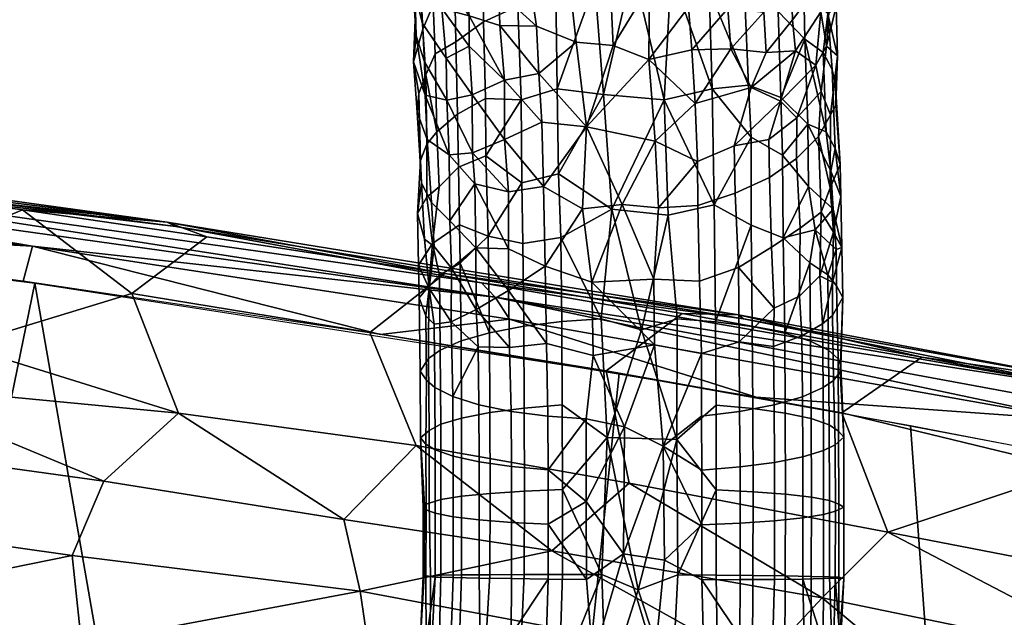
# Model space of a CAD drawing. Header units: millimetres. Extents: x 4104.1 to 4155.2, y -1051.1 to -995.6.
# Tile 61 of 92: x 4140.5 to 4144.3, y -1010.8 to -1008.5. Entities that reach past the tile are written whole.
import ezdxf

# ---------------------------------------------------------------- set-up
doc = ezdxf.new("R2010")
doc.units = ezdxf.units.MM
doc.header["$MEASUREMENT"] = 0
for name, color, linetype, true_color in [('Default', 7, 'Continuous', 0x000000), ('SEDAK', 7, 'Continuous', 0x000000), ('SPODEK', 7, 'Continuous', 0x000000)]:
    doc.layers.add(name, color=color, linetype=linetype, true_color=true_color)

msp = doc.modelspace()

# ---------------------------------------------------------------- meshes
at = {"layer": 'Default'}
mesh = msp.add_polyface(dxfattribs=at)
corners = [(4142.1489, -1008.3689, 54.5795), (4142.0908, -1008.2469, 54.7716), (4142.248, -1008.1185, 54.6168), (4142.2578, -1008.3108, 54.4672), (4142.0728, -1008.6167, 54.5836), (4142.0645, -1008.4249, 54.7218), (4142.1523, -1008.5692, 54.4487), (4142.1587, -1008.8512, 54.2876), (4142.0786, -1008.9194, 54.4137), (4142.0239, -1008.5197, 54.7976), (4142.0166, -1008.3747, 54.9186), (4142.0361, -1008.6981, 54.657), (4142.0391, -1008.9679, 54.514), (4141.9951, -1008.4503, 55.0212), (4141.9927, -1008.2825, 55.1428), (4142.02, -1008.1718, 55.0216), (4141.9878, -1008.6477, 54.9285), (4142.0083, -1008.7709, 54.7705), (4142.0151, -1009.0319, 54.6277), (4141.9854, -1008.3473, 55.2237), (4141.9688, -1008.1705, 55.3494), (4142.0234, -1008.4981, 55.3814), (4142.0137, -1008.3571, 55.4989), (4142.0327, -1008.7773, 55.1507), (4141.9985, -1008.5468, 55.1448), (4142.0303, -1008.6481, 55.2671), (4142.0205, -1008.2212, 55.7134), (4141.979, -1008.1589, 55.5454), (4142.0986, -1008.4395, 55.6995), (4142.1147, -1008.6336, 55.5276), (4142.1177, -1008.7961, 55.3817), (4142.127, -1009.0098, 55.2267), (4142.0864, -1008.2878, 55.8656), (4142.2041, -1008.4687, 55.8794), (4142.2051, -1008.5861, 55.7438), (4142.2163, -1008.7758, 55.5694), (4142.1909, -1008.3336, 56.0349), (4142.0776, -1008.1273, 56.0925), (4142.002, -1008.8435, 54.8893), (4142.041, -1008.9504, 55.0487), (4142.2178, -1009.0019, 55.3831)]
mesh.append_faces([[corners[k] for k in face] for face in [(0, 1, 2, 3), (4, 5, 0, 6), (6, 7, 8, 4), (5, 9, 10, 1), (4, 11, 9, 5), (12, 11, 8, 8), (10, 13, 14, 15), (9, 16, 13, 10), (11, 17, 16, 9), (12, 18, 17, 11), (19, 20, 14, 14), (13, 19, 14, 14), (19, 21, 22, 20), (23, 24, 16, 16), (21, 19, 24, 25), (23, 25, 24, 24), (26, 27, 22, 22), (28, 26, 22, 22), (21, 29, 28, 22), (25, 30, 29, 21), (31, 30, 23, 23), (32, 28, 33, 33), (34, 28, 29, 29), (29, 30, 35, 35), (11, 4, 8, 8), (16, 24, 13, 13), (24, 19, 13, 13), (30, 25, 23, 23), (36, 37, 32, 32), (1, 0, 5, 5), (15, 1, 10, 10), (16, 17, 38, 38), (27, 20, 22, 22), (38, 39, 23, 16), (32, 26, 28, 28), (32, 33, 36, 36), (28, 34, 33, 33), (34, 29, 35, 35), (30, 40, 35, 35)]])
mesh = msp.add_polyface(dxfattribs=at)
corners = [(4142.5415, -1008.37, 54.2198), (4142.5366, -1008.1118, 54.3988), (4142.6934, -1008.3435, 54.1908), (4142.5479, -1008.7525, 54.002), (4142.5527, -1009.0837, 53.855), (4142.728, -1008.7741, 53.9402), (4142.394, -1008.4306, 54.266), (4142.3882, -1008.24, 54.395), (4142.4067, -1008.7955, 54.0564), (4142.2598, -1008.4915, 54.3491), (4142.2578, -1008.3108, 54.4672), (4142.2686, -1008.7902, 54.1764), (4142.1523, -1008.5692, 54.4487), (4142.1489, -1008.3689, 54.5795), (4142.1587, -1008.8512, 54.2876), (4142.3198, -1008.3746, 56.1703), (4142.3042, -1008.2616, 56.3306), (4142.1421, -1008.1486, 56.2415), (4142.1909, -1008.3336, 56.0349), (4142.3242, -1008.506, 55.9936), (4142.2041, -1008.4687, 55.8794), (4142.2051, -1008.5861, 55.7438), (4142.3418, -1008.7194, 55.7681), (4142.2163, -1008.7758, 55.5694), (4142.2178, -1009.0019, 55.3831), (4142.3423, -1008.9496, 55.5603), (4142.438, -1008.3177, 56.3744), (4142.4448, -1008.2332, 56.5335), (4142.2988, -1008.1699, 56.4874), (4142.4663, -1008.5087, 56.1144), (4142.4761, -1008.6931, 55.9022), (4142.4878, -1008.8824, 55.7247), (4142.5977, -1008.3586, 56.4082), (4142.5942, -1008.2678, 56.5644), (4142.6211, -1008.5715, 56.1047), (4142.6611, -1008.9011, 55.7746), (4142.8423, -1008.2833, 54.2141), (4142.7554, -1008.3581, 56.4448), (4142.7656, -1008.5844, 56.124), (4142.9048, -1008.6378, 56.0373), (4142.9292, -1008.957, 55.7319), (4142.9048, -1008.6378, 56.0373), (4142.6611, -1008.9011, 55.7746), (4142.9072, -1008.351, 56.4209), (4142.8901, -1008.2653, 56.5769), (4142.7554, -1008.3581, 56.4448), (4142.7656, -1008.5844, 56.124), (4142.27, -1009.0129, 54.0718)]
mesh.append_faces([[corners[k] for k in face] for face in [(0, 1, 2, 2), (0, 2, 3, 3), (4, 3, 5, 5), (6, 7, 0, 0), (0, 3, 8, 6), (6, 9, 10, 7), (8, 11, 9, 6), (10, 9, 12, 13), (11, 14, 12, 9), (15, 16, 17, 18), (19, 15, 18, 20), (20, 21, 22, 22), (23, 24, 25, 25), (26, 27, 28, 16), (29, 26, 15, 15), (30, 29, 19, 19), (31, 30, 22, 22), (32, 33, 27, 26), (26, 29, 34, 32), (35, 34, 30, 30), (36, 5, 2, 2), (33, 32, 37, 37), (35, 38, 34, 34), (39, 38, 35, 35), (40, 41, 42, 42), (7, 1, 0, 0), (26, 16, 15, 15), (29, 15, 19, 19), (30, 19, 22, 22), (31, 22, 25, 25), (34, 29, 30, 30), (35, 30, 31, 31), (34, 38, 37, 32), (43, 44, 45, 45), (43, 45, 46, 46), (2, 5, 3, 3), (11, 8, 47, 47), (20, 22, 19, 19), (21, 23, 22, 22), (23, 25, 22, 22)]])
mesh = msp.add_polyface(dxfattribs=at)
corners = [(4142.9072, -1008.351, 56.4209), (4143.0635, -1008.3121, 56.4031), (4143.0425, -1008.2259, 56.5622), (4142.8901, -1008.2653, 56.5769), (4143.0591, -1008.435, 56.2327), (4143.0713, -1008.6005, 56.019), (4142.9048, -1008.6378, 56.0373), (4143.0845, -1008.8101, 55.8036), (4143.2017, -1008.3113, 56.2832), (4143.2808, -1008.2047, 56.3422), (4143.2119, -1008.4392, 56.1026), (4143.2236, -1008.5971, 55.9163), (4143.3027, -1008.7472, 55.7032), (4143.0933, -1009.0359, 55.6166), (4143.2363, -1008.974, 55.574), (4143.3408, -1008.3192, 56.0921), (4143.3296, -1008.2078, 56.255), (4143.3521, -1008.4537, 55.9185), (4143.3613, -1008.6107, 55.7521), (4143.4443, -1008.2334, 56.0078), (4143.4595, -1008.3559, 55.8389), (4143.4639, -1008.4838, 55.7052), (4143.4756, -1008.605, 55.575), (4143.2764, -1008.1486, 54.4946), (4143.4014, -1008.1743, 54.6132), (4143.4077, -1008.4521, 54.4121), (4143.4189, -1008.7865, 54.2207), (4143.2925, -1008.7377, 54.1221), (4143.2778, -1008.4046, 54.3101), (4143.3027, -1008.9412, 54.0274), (4143.4243, -1009.0113, 54.1124), (4143.1392, -1008.3672, 54.2428), (4142.9644, -1008.7949, 53.9334), (4142.9912, -1008.2993, 54.2278), (4143.1509, -1008.7526, 54.023), (4142.7656, -1008.5844, 56.124), (4142.8423, -1008.2833, 54.2141), (4142.7598, -1009.2207, 53.7489), (4142.728, -1008.7741, 53.9402), (4142.9644, -1008.7949, 53.9334), (4142.8423, -1008.2833, 54.2141), (4142.9292, -1008.957, 55.7319), (4143.1338, -1008.1526, 54.3934), (4143.4175, -1008.8011, 55.5207), (4143.3721, -1008.9493, 55.4678)]
mesh.append_faces([[corners[k] for k in face] for face in [(0, 1, 2, 3), (4, 1, 0, 0), (5, 4, 6, 6), (7, 5, 6, 6), (8, 9, 1, 1), (10, 8, 4, 4), (11, 10, 5, 5), (12, 11, 7, 7), (7, 13, 14, 12), (15, 16, 8, 10), (17, 15, 10, 10), (18, 17, 11, 11), (19, 15, 17, 20), (21, 20, 17, 18), (18, 12, 22, 22), (23, 24, 25, 25), (26, 27, 28, 25), (29, 27, 26, 30), (28, 27, 31, 31), (32, 33, 34, 34), (6, 0, 35, 35), (32, 36, 33, 33), (37, 38, 39, 39), (39, 38, 40, 40), (4, 0, 6, 6), (7, 6, 41, 41), (8, 1, 4, 4), (10, 4, 5, 5), (11, 5, 7, 7), (17, 10, 11, 11), (18, 11, 12, 12), (19, 16, 15, 15), (34, 27, 29, 29), (33, 42, 31, 31), (33, 31, 34, 34), (12, 14, 43, 43), (43, 14, 44, 44), (23, 25, 28, 28), (27, 34, 31, 31)]])
mesh = msp.add_polyface(dxfattribs=at)
corners = [(4143.5498, -1008.1321, 55.8241), (4143.4443, -1008.2334, 56.0078), (4143.4595, -1008.3559, 55.8389), (4143.4639, -1008.4838, 55.7052), (4143.5464, -1008.3727, 55.6001), (4143.5703, -1008.2392, 55.6397), (4143.4756, -1008.605, 55.575), (4143.5747, -1008.4524, 55.4425), (4143.4175, -1008.8011, 55.5207), (4143.5552, -1008.6605, 55.3508), (4143.481, -1008.8655, 55.3707), (4143.5645, -1008.9381, 55.1477), (4143.5757, -1008.7624, 55.2213), (4143.479, -1009.0236, 55.2742), (4143.5962, -1008.587, 55.2599), (4143.6118, -1008.3611, 55.292), (4143.6182, -1008.1754, 55.4036), (4143.6123, -1008.8539, 55.0319), (4143.6396, -1008.6237, 55.0193), (4143.6328, -1008.8172, 54.9105), (4143.6494, -1009.0472, 54.7285), (4143.6309, -1008.7385, 54.847), (4143.6182, -1008.6768, 54.7452), (4143.6016, -1008.4603, 54.8308), (4143.6299, -1008.9849, 54.6077), (4143.6333, -1008.4324, 55.0817), (4143.583, -1008.611, 54.6452), (4143.5952, -1008.9205, 54.4827), (4143.5078, -1008.3701, 54.635), (4143.5005, -1008.1927, 54.7687), (4143.5884, -1008.3086, 54.9178), (4143.5122, -1008.5593, 54.5036), (4143.4077, -1008.4521, 54.4121), (4143.4189, -1008.7865, 54.2207), (4143.5229, -1008.8902, 54.3184), (4143.3613, -1008.6107, 55.7521), (4143.3027, -1008.7472, 55.7032), (4143.3721, -1008.9493, 55.4678), (4143.6104, -1008.223, 55.1668), (4143.4014, -1008.1743, 54.6132), (4143.4243, -1009.0113, 54.1124)]
mesh.append_faces([[corners[k] for k in face] for face in [(0, 1, 2, 2), (3, 4, 5, 2), (6, 7, 4, 3), (6, 8, 9, 9), (9, 8, 10, 10), (11, 12, 10, 13), (7, 9, 14, 14), (15, 16, 7, 7), (15, 7, 14, 14), (12, 17, 18, 14), (19, 18, 17, 17), (20, 21, 19, 19), (21, 22, 23, 18), (24, 22, 21, 20), (25, 18, 23, 23), (23, 22, 26, 26), (27, 26, 22, 24), (23, 28, 29, 30), (26, 31, 28, 23), (26, 27, 31, 31), (28, 31, 32, 32), (33, 32, 31, 31), (14, 9, 12, 12), (17, 12, 11, 11), (5, 4, 7, 7), (16, 5, 7, 7), (21, 18, 19, 19), (33, 31, 34, 34), (35, 6, 3, 3), (36, 8, 6, 6), (8, 37, 10, 10), (6, 9, 7, 7), (9, 10, 12, 12), (15, 14, 25, 25), (14, 18, 25, 25), (25, 38, 15, 15), (25, 23, 30, 30), (27, 34, 31, 31), (28, 32, 39, 39), (34, 40, 33, 33)]])
mesh = msp.add_polyface(dxfattribs=at)
corners = [(4142.562, -1009.3312, 53.7652), (4142.5527, -1009.0837, 53.855), (4142.7598, -1009.2207, 53.7489), (4142.4067, -1008.7955, 54.0564), (4142.5479, -1008.7525, 54.002), (4142.4102, -1009.1186, 53.9149), (4142.4136, -1009.3554, 53.8313), (4142.2783, -1009.3269, 53.9455), (4142.27, -1009.0129, 54.0718), (4142.1631, -1009.0578, 54.1874), (4142.1587, -1008.8512, 54.2876), (4142.2686, -1008.7902, 54.1764), (4142.1675, -1009.2824, 54.0972), (4142.0874, -1009.1346, 54.303), (4142.0786, -1008.9194, 54.4137), (4142.0615, -1009.3553, 54.288), (4142.0396, -1009.1739, 54.4269), (4142.0391, -1008.9679, 54.514), (4142.0039, -1009.2385, 54.5897), (4142.0151, -1009.0319, 54.6277), (4142.0073, -1009.439, 54.5131), (4142.002, -1008.8435, 54.8893), (4142.0083, -1008.7709, 54.7705), (4142.0195, -1009.1198, 54.7938), (4142.0581, -1009.1949, 54.9406), (4142.041, -1008.9504, 55.0487), (4142.0303, -1009.3376, 54.7494), (4142.0684, -1009.3665, 54.878), (4142.127, -1009.0098, 55.2267), (4142.0327, -1008.7773, 55.1507), (4142.1299, -1009.2661, 55.0766), (4142.1353, -1009.4507, 54.9924), (4142.1177, -1008.7961, 55.3817), (4142.2178, -1009.0019, 55.3831), (4142.2261, -1009.123, 55.3115), (4142.3574, -1009.1537, 55.4258), (4142.3579, -1009.3751, 55.2947), (4142.4941, -1009.1326, 55.527), (4142.4878, -1008.8824, 55.7247), (4142.3423, -1008.9496, 55.5603), (4142.501, -1009.4432, 55.3483), (4142.646, -1009.2198, 55.5306), (4142.6611, -1008.9011, 55.7746), (4142.8008, -1009.2025, 55.5667), (4142.728, -1008.7741, 53.9402), (4142.6826, -1009.5051, 55.38), (4142.9292, -1008.957, 55.7319), (4142.23, -1009.3714, 55.1704)]
mesh.append_faces([[corners[k] for k in face] for face in [(0, 1, 2, 2), (3, 4, 1, 5), (0, 6, 5, 1), (7, 8, 5, 5), (8, 9, 10, 11), (7, 12, 9, 8), (9, 13, 14, 10), (12, 15, 13, 9), (14, 13, 16, 17), (16, 13, 15, 15), (16, 18, 19, 17), (16, 15, 20, 18), (21, 22, 19, 23), (23, 24, 25, 21), (26, 27, 24, 23), (28, 29, 25, 25), (24, 30, 28, 25), (27, 31, 30, 24), (32, 28, 33, 33), (33, 28, 34, 34), (34, 28, 30, 30), (33, 34, 35, 35), (35, 34, 36, 36), (37, 38, 39, 39), (37, 39, 35, 35), (36, 40, 37, 35), (41, 42, 37, 37), (41, 43, 42, 42), (1, 44, 2, 2), (7, 5, 6, 6), (23, 19, 18, 18), (42, 38, 37, 37), (41, 37, 40, 40), (41, 45, 43, 43), (43, 46, 42, 42), (3, 5, 8, 8), (23, 18, 26, 26), (34, 30, 47, 47), (33, 35, 39, 39), (34, 47, 36, 36)]])
mesh = msp.add_polyface(dxfattribs=at)
corners = [(4143.0933, -1009.0359, 55.6166), (4143.0845, -1008.8101, 55.8036), (4142.9292, -1008.957, 55.7319), (4143.0952, -1009.2073, 55.5038), (4142.9414, -1009.2164, 55.5437), (4143.2402, -1009.1593, 55.4514), (4143.2363, -1008.974, 55.574), (4143.2534, -1009.4485, 55.2867), (4143.1016, -1009.5011, 55.3431), (4143.374, -1009.0977, 55.3696), (4143.3721, -1008.9493, 55.4678), (4143.3818, -1009.3689, 55.2161), (4143.479, -1009.0236, 55.2742), (4143.481, -1008.8655, 55.3707), (4143.4941, -1009.2953, 55.1055), (4143.5752, -1009.2332, 54.9734), (4143.5645, -1008.9381, 55.1477), (4143.624, -1009.3101, 54.7853), (4143.6104, -1009.1378, 54.9062), (4143.5708, -1009.4811, 54.8857), (4143.6494, -1009.0472, 54.7285), (4143.6328, -1008.8172, 54.9105), (4143.6123, -1008.8539, 55.0319), (4143.6519, -1009.1713, 54.6745), (4143.6299, -1008.9849, 54.6077), (4143.6221, -1009.2209, 54.4089), (4143.6133, -1009.073, 54.4542), (4143.6562, -1009.3699, 54.5936), (4143.6343, -1009.3783, 54.4047), (4143.5522, -1009.3022, 54.184), (4143.5952, -1008.9205, 54.4827), (4143.5229, -1008.8902, 54.3184), (4143.5264, -1009.1332, 54.206), (4143.4277, -1009.3328, 53.9858), (4143.4243, -1009.0113, 54.1124), (4143.5308, -1009.4299, 54.0968), (4143.3032, -1009.2833, 53.8866), (4143.3027, -1008.9412, 54.0274), (4143.1587, -1009.2038, 53.8258), (4143.1509, -1008.7526, 54.023), (4142.98, -1009.2449, 53.7538), (4142.9644, -1008.7949, 53.9334), (4142.8008, -1009.2025, 55.5667), (4142.9243, -1009.4934, 55.3954), (4142.7598, -1009.2207, 53.7489), (4142.8755, -1009.6909, 53.6187), (4142.7598, -1009.2207, 53.7489), (4142.98, -1009.2449, 53.7538), (4143.1641, -1009.6592, 53.6973)]
mesh.append_faces([[corners[k] for k in face] for face in [(0, 1, 2, 2), (3, 0, 4, 4), (3, 5, 6, 0), (7, 5, 3, 8), (9, 10, 6, 5), (11, 9, 5, 7), (12, 13, 10, 9), (14, 12, 9, 11), (14, 15, 16, 12), (15, 17, 18, 18), (16, 15, 18, 18), (15, 19, 17, 17), (18, 20, 21, 22), (17, 23, 20, 18), (20, 23, 24, 24), (25, 26, 23, 27), (25, 28, 29, 29), (30, 26, 31, 31), (32, 31, 26, 25), (33, 34, 32, 32), (29, 35, 33, 33), (36, 37, 34, 33), (38, 39, 37, 37), (40, 41, 38, 38), (42, 4, 2, 2), (42, 43, 4, 4), (41, 40, 44, 44), (45, 46, 47, 47), (0, 2, 4, 4), (34, 31, 32, 32), (33, 32, 29, 29), (38, 37, 36, 36), (41, 39, 38, 38), (16, 18, 22, 22), (17, 27, 23, 23), (23, 26, 24, 24), (27, 28, 25, 25), (26, 30, 24, 24), (25, 29, 32, 32), (36, 48, 38, 38)]])
mesh = msp.add_polyface(dxfattribs=at)
corners = [(4142.5654, -1009.659, 53.6752), (4142.562, -1009.3312, 53.7652), (4142.7183, -1009.6485, 53.6386), (4142.7422, -1010.11, 53.5504), (4142.5674, -1009.9835, 53.6147), (4142.417, -1009.6773, 53.743), (4142.4136, -1009.3554, 53.8313), (4142.4189, -1009.9957, 53.6836), (4142.2832, -1009.7029, 53.8406), (4142.2783, -1009.3269, 53.9455), (4142.2852, -1010.0131, 53.7828), (4142.1694, -1009.4311, 54.0461), (4142.0889, -1009.4778, 54.1814), (4142.0615, -1009.3553, 54.288), (4142.1675, -1009.2824, 54.0972), (4142.1729, -1009.7344, 53.9628), (4142.0923, -1009.7698, 54.1013), (4142.0464, -1009.8032, 54.2234), (4142.0474, -1009.5213, 54.2891), (4142.0093, -1009.5667, 54.4517), (4142.0073, -1009.439, 54.5131), (4142.0137, -1009.8516, 54.4259), (4142.0483, -1009.5303, 54.739), (4142.0303, -1009.3376, 54.7494), (4142.0039, -1009.2385, 54.5897), (4142.0361, -1009.6361, 54.6378), (4142.0381, -1009.8874, 54.5695), (4142.0684, -1009.3665, 54.878), (4142.0703, -1009.9155, 54.6819), (4142.0679, -1009.6694, 54.7493), (4142.1343, -1009.66, 54.9019), (4142.1353, -1009.4507, 54.9924), (4142.1406, -1009.9509, 54.826), (4142.23, -1009.3714, 55.1704), (4142.1299, -1009.2661, 55.0766), (4142.2314, -1009.6121, 55.0613), (4142.2393, -1009.7574, 55.0176), (4142.3618, -1009.7594, 55.1287), (4142.3579, -1009.5375, 55.2135), (4142.5054, -1009.7446, 55.219), (4142.501, -1009.4432, 55.3483), (4142.6826, -1009.5051, 55.38), (4142.646, -1009.2198, 55.5306), (4142.6875, -1009.7914, 55.2645), (4142.8755, -1009.6909, 53.6187), (4142.7598, -1009.2207, 53.7489), (4142.3579, -1009.3751, 55.2947)]
mesh.append_faces([[corners[k] for k in face] for face in [(0, 1, 2, 2), (3, 4, 0, 2), (0, 5, 6, 1), (4, 7, 5, 0), (5, 8, 9, 6), (7, 10, 8, 5), (11, 9, 8, 8), (11, 12, 13, 14), (15, 16, 12, 11), (16, 17, 18, 12), (13, 18, 19, 20), (17, 21, 19, 18), (20, 22, 23, 24), (19, 25, 22, 20), (21, 26, 25, 19), (27, 23, 22, 22), (26, 28, 29, 25), (22, 30, 31, 27), (30, 22, 29, 29), (28, 32, 30, 29), (33, 34, 31, 31), (35, 30, 36, 36), (36, 30, 32, 32), (37, 38, 35, 35), (39, 40, 38, 38), (41, 42, 40, 40), (41, 40, 39, 43), (44, 2, 45, 45), (1, 45, 2, 2), (35, 31, 30, 30), (38, 33, 35, 35), (37, 35, 36, 36), (40, 46, 38, 38), (39, 38, 37, 37), (14, 9, 11, 11), (11, 8, 15, 15), (13, 12, 18, 18), (22, 25, 29, 29), (33, 31, 35, 35), (46, 33, 38, 38)]])
mesh = msp.add_polyface(dxfattribs=at)
corners = [(4142.9414, -1009.2164, 55.5437), (4142.9243, -1009.4934, 55.3954), (4143.1016, -1009.5011, 55.3431), (4143.0952, -1009.2073, 55.5038), (4142.9263, -1009.7491, 55.2875), (4143.1099, -1009.7826, 55.2295), (4143.2554, -1009.738, 55.1711), (4143.2534, -1009.4485, 55.2867), (4143.3921, -1009.606, 55.1069), (4143.3818, -1009.3689, 55.2161), (4143.3892, -1009.7565, 55.0605), (4143.4912, -1009.5601, 55.0044), (4143.4941, -1009.2953, 55.1055), (4143.4995, -1009.7148, 54.9411), (4143.5024, -1009.9515, 54.8762), (4143.3921, -1009.9831, 54.9984), (4143.5708, -1009.4811, 54.8857), (4143.5752, -1009.2332, 54.9734), (4143.5801, -1009.6681, 54.8057), (4143.583, -1009.9161, 54.7377), (4143.6191, -1009.5058, 54.7415), (4143.623, -1009.8876, 54.6273), (4143.6201, -1009.6354, 54.6968), (4143.624, -1009.3101, 54.7853), (4143.6562, -1009.3699, 54.5936), (4143.6597, -1009.5655, 54.5119), (4143.6499, -1009.8539, 54.4919), (4143.6523, -1009.8311, 54.4003), (4143.6353, -1009.52, 54.3486), (4143.6343, -1009.3783, 54.4047), (4143.6411, -1009.8039, 54.2828), (4143.6011, -1009.4765, 54.2378), (4143.6045, -1009.7705, 54.1571), (4143.5522, -1009.3022, 54.184), (4143.5308, -1009.4299, 54.0968), (4143.5342, -1009.735, 54.0131), (4143.4336, -1009.7034, 53.8831), (4143.3071, -1009.6776, 53.7758), (4143.3032, -1009.2833, 53.8866), (4143.4277, -1009.3328, 53.9858), (4143.3091, -1009.9972, 53.7162), (4143.4355, -1010.015, 53.8249), (4143.1641, -1009.6592, 53.6973), (4143.1665, -1009.9844, 53.6366), (4143.1587, -1009.2038, 53.8258), (4143.0142, -1009.6486, 53.6495), (4142.98, -1009.2449, 53.7538), (4143.0137, -1010.1182, 53.5659), (4142.6826, -1009.5051, 55.38), (4142.8755, -1009.6909, 53.6187), (4142.6826, -1009.5051, 55.38), (4142.6875, -1009.7914, 55.2645), (4142.9263, -1009.7491, 55.2875), (4142.9243, -1009.4934, 55.3954), (4142.8008, -1009.2025, 55.5667)]
mesh.append_faces([[corners[k] for k in face] for face in [(0, 1, 2, 3), (2, 1, 4, 5), (6, 7, 2, 5), (8, 9, 7, 7), (10, 8, 6, 6), (11, 12, 9, 8), (10, 13, 11, 8), (14, 13, 10, 15), (16, 17, 12, 11), (18, 16, 11, 13), (19, 18, 13, 14), (16, 18, 20, 20), (21, 22, 18, 19), (23, 20, 24, 24), (25, 24, 20, 22), (26, 25, 22, 21), (25, 26, 27, 27), (25, 28, 29, 24), (30, 28, 25, 27), (29, 28, 31, 31), (32, 31, 28, 30), (33, 31, 34, 34), (35, 34, 31, 32), (34, 35, 36, 36), (37, 38, 39, 36), (40, 37, 36, 41), (38, 37, 42, 42), (43, 42, 37, 40), (44, 42, 45, 46), (47, 45, 42, 43), (48, 4, 1, 1), (47, 49, 45, 45), (49, 46, 45, 45), (50, 51, 52, 52), (50, 53, 54, 54), (8, 7, 6, 6), (16, 20, 23, 23), (18, 22, 20, 20), (29, 31, 33, 33), (34, 36, 39, 39)]])
mesh = msp.add_polyface(dxfattribs=at)
corners = [(4142.5684, -1010.3124, 53.5808), (4142.7422, -1010.11, 53.5504), (4142.7207, -1010.6441, 53.5362), (4142.4199, -1010.3187, 53.6503), (4142.4189, -1009.9957, 53.6836), (4142.5674, -1009.9835, 53.6147), (4142.5679, -1010.6439, 53.5739), (4142.4194, -1010.644, 53.6434), (4142.2861, -1010.3276, 53.7503), (4142.2852, -1010.0131, 53.7828), (4142.2856, -1010.6444, 53.7435), (4142.1748, -1010.0346, 53.9068), (4142.1729, -1009.7344, 53.9628), (4142.2832, -1009.7029, 53.8406), (4142.1753, -1010.3388, 53.8754), (4142.0938, -1010.0587, 54.0474), (4142.0923, -1009.7698, 54.1013), (4142.0947, -1010.3516, 54.0171), (4142.0483, -1010.0835, 54.1719), (4142.0464, -1009.8032, 54.2234), (4142.0493, -1010.366, 54.142), (4142.0156, -1010.1115, 54.3341), (4142.0137, -1009.8516, 54.4259), (4142.0303, -1010.3719, 54.2553), (4142.0361, -1010.1359, 54.5089), (4142.0381, -1009.8874, 54.5695), (4142.0254, -1010.3825, 54.3626), (4142.0366, -1010.3924, 54.4819), (4142.0723, -1010.1587, 54.6364), (4142.0703, -1009.9155, 54.6819), (4142.0728, -1010.4052, 54.6107), (4142.1421, -1010.1832, 54.7825), (4142.1406, -1009.9509, 54.826), (4142.1426, -1010.4186, 54.7579), (4142.2432, -1010.2051, 54.9143), (4142.2417, -1009.9826, 54.956), (4142.2437, -1010.4307, 54.8907), (4142.2393, -1009.7574, 55.0176), (4142.3677, -1010.0084, 55.0632), (4142.3618, -1009.7594, 55.1287), (4142.3691, -1010.2231, 55.023), (4142.3696, -1010.4406, 55.0001), (4142.5107, -1010.0268, 55.1418), (4142.5054, -1009.7446, 55.219), (4142.5122, -1010.236, 55.1026), (4142.5127, -1010.4479, 55.0803), (4142.6606, -1010.0375, 55.1895), (4142.6875, -1009.7914, 55.2645), (4142.6597, -1010.3595, 55.1332), (4142.7183, -1009.6485, 53.6386), (4142.8755, -1009.6909, 53.6187), (4142.8628, -1010.7032, 53.5256), (4142.8101, -1010.0684, 55.1983), (4142.9263, -1009.7491, 55.2875), (4142.8052, -1010.5627, 55.1361)]
mesh.append_faces([[corners[k] for k in face] for face in [(0, 1, 2, 2), (0, 3, 4, 5), (6, 7, 3, 0), (3, 8, 9, 4), (7, 10, 8, 3), (9, 11, 12, 13), (8, 14, 11, 9), (11, 15, 16, 12), (14, 17, 15, 11), (15, 18, 19, 16), (17, 20, 18, 15), (19, 18, 21, 22), (18, 20, 23, 21), (22, 21, 24, 25), (26, 27, 24, 21), (25, 24, 28, 29), (27, 30, 28, 24), (28, 31, 32, 29), (30, 33, 31, 28), (31, 34, 35, 32), (33, 36, 34, 31), (37, 35, 38, 39), (34, 40, 38, 35), (36, 41, 40, 34), (38, 42, 43, 39), (40, 44, 42, 38), (41, 45, 44, 40), (43, 42, 46, 47), (48, 46, 44, 44), (49, 50, 1, 1), (51, 2, 1, 1), (48, 52, 46, 46), (46, 52, 47, 47), (53, 47, 52, 52), (46, 42, 44, 44), (48, 44, 45, 45), (54, 52, 48, 48), (5, 1, 0, 0), (21, 23, 26, 26), (37, 32, 35, 35)]])
mesh = msp.add_polyface(dxfattribs=at)
corners = [(4142.9263, -1009.7491, 55.2875), (4142.96, -1010.1442, 55.1733), (4143.1099, -1009.7826, 55.2295), (4142.9653, -1010.5875, 55.1302), (4143.1113, -1010.4497, 55.1021), (4143.2578, -1010.0088, 55.096), (4143.2554, -1009.738, 55.1711), (4143.1094, -1010.027, 55.1638), (4143.2593, -1010.2246, 55.0556), (4143.1108, -1010.237, 55.1245), (4143.2598, -1010.4432, 55.0326), (4143.3921, -1009.9831, 54.9984), (4143.3892, -1009.7565, 55.0605), (4143.3936, -1010.2071, 54.9564), (4143.394, -1010.4341, 54.9326), (4143.5039, -1010.1855, 54.8324), (4143.5024, -1009.9515, 54.8762), (4143.5044, -1010.4226, 54.8075), (4143.5845, -1010.1613, 54.6918), (4143.583, -1009.9161, 54.7377), (4143.585, -1010.4097, 54.6659), (4143.6304, -1010.1388, 54.5669), (4143.623, -1009.8876, 54.6273), (4143.6309, -1010.3965, 54.5403), (4143.6636, -1010.1094, 54.3831), (4143.6499, -1009.8539, 54.4919), (4143.6636, -1010.382, 54.3832), (4143.6431, -1010.0851, 54.2299), (4143.6411, -1009.8039, 54.2828), (4143.6523, -1009.8311, 54.4003), (4143.6436, -1010.3699, 54.1999), (4143.6064, -1010.0612, 54.1028), (4143.6045, -1009.7705, 54.1571), (4143.6074, -1010.356, 54.0723), (4143.5361, -1010.0368, 53.9567), (4143.5342, -1009.735, 54.0131), (4143.5371, -1010.3428, 53.9251), (4143.4355, -1010.015, 53.8249), (4143.4336, -1009.7034, 53.8831), (4143.436, -1010.3309, 53.7923), (4143.3101, -1010.3212, 53.6828), (4143.3091, -1009.9972, 53.7162), (4143.3096, -1010.6476, 53.6759), (4143.4355, -1010.6492, 53.7855), (4143.167, -1010.3141, 53.6027), (4143.1665, -1009.9844, 53.6366), (4143.1665, -1010.6464, 53.5957), (4143.0137, -1010.1182, 53.5659), (4142.8052, -1010.5627, 55.1361), (4142.8101, -1010.0684, 55.1983), (4143.0166, -1010.6453, 53.547), (4142.8628, -1010.7032, 53.5256), (4142.7422, -1010.11, 53.5504), (4142.8755, -1009.6909, 53.6187)]
mesh.append_faces([[corners[k] for k in face] for face in [(0, 1, 2, 2), (1, 3, 4, 4), (5, 6, 2, 7), (8, 5, 7, 9), (10, 8, 9, 4), (5, 11, 12, 6), (13, 11, 5, 8), (14, 13, 8, 10), (15, 16, 11, 13), (17, 15, 13, 14), (18, 19, 16, 15), (20, 18, 15, 17), (18, 21, 22, 19), (23, 21, 18, 20), (21, 24, 25, 22), (26, 24, 21, 23), (27, 28, 29, 24), (30, 27, 24, 26), (31, 32, 28, 27), (33, 31, 27, 30), (34, 35, 32, 31), (36, 34, 31, 33), (37, 38, 35, 34), (39, 37, 34, 36), (40, 41, 37, 39), (42, 40, 39, 43), (44, 45, 41, 40), (46, 44, 40, 42), (45, 44, 47, 47), (48, 1, 49, 49), (0, 49, 1, 1), (3, 1, 48, 48), (50, 51, 47, 47), (47, 52, 53, 53), (47, 51, 52, 52), (1, 7, 2, 2), (1, 9, 7, 7), (1, 4, 9, 9), (25, 24, 29, 29), (44, 50, 47, 47)]])
mesh = msp.add_polyface(dxfattribs=at)
corners = [(4142.5679, -1010.6439, 53.5739), (4142.7207, -1010.6441, 53.5362), (4142.5547, -1011.0522, 53.6064), (4142.4019, -1011.0238, 53.679), (4142.4194, -1010.644, 53.6434), (4142.2632, -1011.0182, 53.7863), (4142.2856, -1010.6444, 53.7435), (4142.1748, -1010.6453, 53.8688), (4142.1753, -1010.3388, 53.8754), (4142.2861, -1010.3276, 53.7503), (4142.165, -1010.9813, 53.899), (4142.0942, -1010.6465, 54.0106), (4142.0947, -1010.3516, 54.0171), (4142.0869, -1010.9841, 54.0406), (4142.0537, -1010.6508, 54.1233), (4142.0493, -1010.366, 54.142), (4142.0527, -1010.9297, 54.1382), (4142.043, -1011.131, 54.1799), (4142.0298, -1010.6479, 54.2499), (4142.0303, -1010.3719, 54.2553), (4142.0132, -1010.9126, 54.3222), (4142.0249, -1010.65, 54.3567), (4142.0254, -1010.3825, 54.3626), (4142.0361, -1010.6503, 54.4756), (4142.0366, -1010.3924, 54.4819), (4142.0376, -1010.9065, 54.5007), (4142.0723, -1010.6534, 54.6049), (4142.0728, -1010.4052, 54.6107), (4142.1426, -1010.6555, 54.7523), (4142.1426, -1010.4186, 54.7579), (4142.0566, -1010.9616, 54.5876), (4142.1318, -1010.9522, 54.76), (4142.2432, -1010.6577, 54.8852), (4142.2437, -1010.4307, 54.8907), (4142.2476, -1010.934, 54.9086), (4142.3696, -1010.6597, 54.9948), (4142.3696, -1010.4406, 55.0001), (4142.3682, -1010.8786, 55.0069), (4142.5122, -1010.6613, 55.0751), (4142.5127, -1010.4479, 55.0803), (4142.5029, -1010.9562, 55.0909), (4142.6597, -1010.3595, 55.1332), (4142.6621, -1010.6625, 55.1238), (4142.686, -1010.9732, 55.1544), (4142.8628, -1010.7032, 53.5256), (4142.7368, -1011.0995, 53.564), (4142.8052, -1010.5627, 55.1361), (4142.0127, -1011.0649, 54.3398), (4142.5684, -1010.3124, 53.5808)]
mesh.append_faces([[corners[k] for k in face] for face in [(0, 1, 2, 2), (2, 3, 4, 0), (3, 5, 6, 4), (6, 7, 8, 9), (5, 10, 7, 6), (7, 11, 12, 8), (10, 13, 11, 7), (11, 14, 15, 12), (13, 16, 14, 11), (17, 16, 13, 13), (15, 14, 18, 19), (16, 20, 18, 14), (18, 21, 22, 19), (21, 18, 20, 20), (21, 23, 24, 22), (20, 25, 23, 21), (23, 26, 27, 24), (26, 23, 25, 25), (26, 28, 29, 27), (30, 31, 28, 26), (28, 32, 33, 29), (31, 34, 32, 28), (32, 35, 36, 33), (34, 37, 35, 32), (35, 38, 39, 36), (40, 38, 37, 37), (41, 39, 42, 42), (40, 43, 42, 38), (44, 45, 1, 1), (46, 42, 43, 43), (42, 46, 41, 41), (25, 20, 47, 47), (38, 35, 37, 37), (40, 37, 34, 34), (48, 1, 0, 0), (1, 45, 2, 2), (47, 30, 25, 25), (26, 25, 30, 30), (39, 38, 42, 42)]])
mesh = msp.add_polyface(dxfattribs=at)
corners = [(4143.1182, -1010.9571, 55.1129), (4143.1113, -1010.6638, 55.0969), (4142.9653, -1010.5875, 55.1302), (4142.9277, -1010.9683, 55.1594), (4143.2598, -1010.6635, 55.0273), (4143.2598, -1010.4432, 55.0326), (4143.1113, -1010.4497, 55.1021), (4143.2583, -1010.8835, 55.0394), (4143.3853, -1010.9341, 54.9487), (4143.2539, -1011.1096, 55.0696), (4143.3936, -1010.6625, 54.9271), (4143.394, -1010.4341, 54.9326), (4143.5039, -1010.6613, 54.8019), (4143.5044, -1010.4226, 54.8075), (4143.5103, -1010.9636, 54.8124), (4143.585, -1010.6597, 54.66), (4143.585, -1010.4097, 54.6659), (4143.5835, -1010.9099, 54.6741), (4143.6304, -1010.6577, 54.5342), (4143.6309, -1010.3965, 54.5403), (4143.624, -1010.957, 54.5829), (4143.6631, -1010.6594, 54.3796), (4143.6636, -1010.382, 54.3832), (4143.6504, -1010.9229, 54.4248), (4143.6445, -1010.6546, 54.2175), (4143.6436, -1010.3699, 54.1999), (4143.6445, -1010.936, 54.2624), (4143.6182, -1010.9446, 54.1164), (4143.6079, -1010.6526, 54.0705), (4143.6255, -1011.0863, 54.1601), (4143.6074, -1010.356, 54.0723), (4143.5366, -1010.6509, 53.9184), (4143.5371, -1010.3428, 53.9251), (4143.5347, -1010.9594, 53.9365), (4143.4355, -1010.6492, 53.7855), (4143.436, -1010.3309, 53.7923), (4143.4341, -1010.9678, 53.8043), (4143.3076, -1010.9745, 53.6953), (4143.3096, -1010.6476, 53.6759), (4143.1733, -1011.078, 53.6313), (4143.1665, -1010.6464, 53.5957), (4143.167, -1010.3141, 53.6027), (4143.0166, -1010.6453, 53.547), (4142.9941, -1011.0997, 53.5742), (4142.8052, -1010.5627, 55.1361), (4142.686, -1010.9732, 55.1544), (4142.8628, -1010.7032, 53.5256), (4142.8628, -1010.7032, 53.5256), (4142.9941, -1011.0997, 53.5742), (4142.7368, -1011.0995, 53.564), (4143.644, -1011.1338, 54.4965), (4143.6519, -1011.1089, 54.3551)]
mesh.append_faces([[corners[k] for k in face] for face in [(0, 1, 2, 3), (4, 5, 6, 1), (7, 4, 1, 1), (8, 7, 0, 0), (9, 8, 0, 0), (10, 11, 5, 4), (8, 10, 4, 7), (12, 13, 11, 10), (14, 12, 10, 8), (15, 16, 13, 12), (12, 14, 17, 17), (18, 19, 16, 15), (20, 18, 15, 17), (21, 22, 19, 18), (18, 20, 23, 23), (24, 25, 22, 21), (21, 23, 26, 26), (27, 28, 24, 26), (29, 27, 26, 26), (28, 30, 25, 24), (31, 32, 30, 28), (33, 31, 28, 27), (34, 35, 32, 31), (36, 34, 31, 33), (37, 38, 34, 36), (39, 40, 38, 37), (41, 40, 42, 42), (39, 43, 42, 40), (44, 45, 3, 3), (44, 3, 2, 2), (43, 46, 42, 42), (47, 48, 49, 49), (7, 1, 0, 0), (2, 1, 6, 6), (12, 17, 15, 15), (14, 20, 17, 17), (18, 23, 21, 21), (20, 50, 23, 23), (23, 51, 26, 26), (21, 26, 24, 24)]])
at = {"layer": 'SEDAK'}
mesh = msp.add_polyface(dxfattribs=at)
corners = [(4138.1025, -1009.2031, 55.4999), (4137.7725, -1009.4541, 56.0623), (4138.6973, -1009.5557, 56.1493), (4139.0352, -1009.3206, 55.6142), (4138.3784, -1008.9608, 54.9621), (4139.0762, -1009.0032, 54.9124), (4137.4463, -1008.8616, 54.8756), (4137.167, -1009.1116, 55.4255), (4139.4668, -1009.6478, 56.2267), (4140.2266, -1009.7516, 56.3206), (4139.9648, -1009.433, 55.7047), (4139.7363, -1009.1259, 55.1064), (4140.4653, -1009.224, 55.1904), (4140.5044, -1009.3658, 54.7899), (4140.4683, -1009.5013, 54.7572), (4138.6094, -1009.2645, 54.5516), (4142.3057, -1009.5635, 55.0662), (4138.7124, -1009.0621, 54.6313), (4141.062, -1009.2887, 55.0416), (4138.6733, -1009.0013, 54.6835), (4138.3828, -1008.9399, 54.7399), (4141.0283, -1009.272, 55.1141), (4139.0762, -1009.0032, 54.9124), (4139.7363, -1009.1259, 55.1064), (4137.6426, -1008.8515, 54.7538), (4138.3784, -1008.9608, 54.9621), (4138.8818, -1010.0299, 56.8523), (4138.9443, -1009.7847, 56.526), (4138.021, -1009.6808, 56.4378), (4137.9644, -1009.9265, 56.764), (4139.7974, -1010.1442, 56.9496), (4139.8662, -1009.8994, 56.6233), (4138.8164, -1010.3238, 57.1467), (4137.9058, -1010.2206, 57.0584), (4139.7256, -1010.4378, 57.2439), (4137.8467, -1010.5565, 57.3109), (4138.751, -1010.6596, 57.399), (4139.6533, -1010.7736, 57.496), (4137.7886, -1010.9249, 57.5134), (4138.686, -1011.0281, 57.6011), (4139.582, -1011.142, 57.6977), (4140.5889, -1011.2772, 57.8142), (4140.6943, -1010.9122, 57.6151), (4137.7329, -1011.3146, 57.6607), (4139.0903, -1011.4878, 57.8001), (4137.9673, -1011.7484, 57.7772), (4140.4678, -1011.6711, 57.958), (4139.4517, -1011.9311, 57.9325), (4138.6973, -1009.5557, 56.1493), (4137.7725, -1009.4541, 56.0623), (4140.2266, -1009.7516, 56.3206), (4139.4668, -1009.6478, 56.2267), (4136.7246, -1009.0729, 54.3845), (4138.0459, -1009.0609, 54.5261), (4137.4463, -1008.8616, 54.8756), (4140.6592, -1010.5698, 57.3563)]
mesh.append_faces([[corners[k] for k in face] for face in [(0, 1, 2, 3), (4, 0, 3, 5), (6, 7, 0, 4), (3, 2, 8, 8), (9, 10, 8, 8), (10, 11, 3, 8), (3, 11, 5, 5), (12, 11, 10, 10), (13, 14, 15, 15), (16, 13, 17, 17), (18, 19, 20, 20), (21, 18, 20, 20), (21, 22, 23, 23), (22, 24, 25, 25), (26, 27, 28, 29), (30, 31, 27, 26), (32, 26, 29, 33), (34, 30, 26, 32), (35, 36, 32, 33), (36, 37, 34, 32), (38, 39, 36, 35), (39, 40, 37, 36), (37, 40, 41, 42), (39, 38, 43, 43), (40, 39, 44, 44), (44, 43, 45, 45), (46, 44, 47, 47), (48, 49, 28, 28), (31, 50, 51, 51), (51, 48, 27, 27), (31, 51, 27, 27), (28, 27, 48, 48), (15, 52, 53, 53), (13, 15, 53, 53), (13, 53, 17, 17), (16, 17, 19, 19), (21, 20, 22, 22), (24, 54, 25, 25), (55, 34, 37, 37), (20, 24, 22, 22), (39, 43, 44, 44), (40, 44, 46, 46)]])
mesh = msp.add_polyface(dxfattribs=at)
corners = [(4140.2266, -1009.7516, 56.3206), (4141.0723, -1010.0151, 56.6972), (4140.8906, -1009.55, 55.7913), (4141.8174, -1009.7012, 55.9341), (4141.9976, -1010.1418, 56.7923), (4142.7378, -1009.8511, 56.061), (4142.8281, -1010.2875, 56.9204), (4141.1826, -1009.3287, 55.2827), (4142.1094, -1009.4717, 55.4047), (4139.9648, -1009.433, 55.7047), (4140.4653, -1009.224, 55.1904), (4143.0347, -1009.6271, 55.5372), (4142.3623, -1009.6497, 55.0348), (4141.8599, -1009.709, 54.9366), (4140.5044, -1009.3658, 54.7899), (4143.3223, -1009.9525, 55.1462), (4142.2529, -1009.508, 55.1232), (4142.3057, -1009.5635, 55.0662), (4138.6733, -1009.0013, 54.6835), (4141.062, -1009.2887, 55.0416), (4143.2725, -1009.648, 55.3499), (4141.0283, -1009.272, 55.1141), (4143.2529, -1009.6328, 55.4269), (4142.1094, -1009.4717, 55.4047), (4140.4653, -1009.224, 55.1904), (4141.1826, -1009.3287, 55.2827), (4139.7363, -1009.1259, 55.1064), (4143.0347, -1009.6271, 55.5372), (4139.8662, -1009.8994, 56.6233), (4139.7974, -1010.1442, 56.9496), (4140.7822, -1010.2802, 57.0654), (4141.0723, -1010.0151, 56.6972), (4141.7163, -1010.4289, 57.1937), (4141.9976, -1010.1418, 56.7923), (4142.5259, -1010.5514, 57.2943), (4140.6592, -1010.5698, 57.3563), (4139.7256, -1010.4378, 57.2439), (4141.7798, -1010.7083, 57.4732), (4140.6943, -1010.9122, 57.6151), (4139.6533, -1010.7736, 57.496), (4141.8379, -1011.1038, 57.7742), (4143.3311, -1011.0005, 57.7204), (4140.5889, -1011.2772, 57.8142), (4142.0698, -1011.4987, 58.0047), (4143.6011, -1011.4069, 58.0301), (4139.582, -1011.142, 57.6977), (4140.4678, -1011.6711, 57.958), (4141.4058, -1011.8079, 58.0767), (4143.1353, -1011.704, 58.171), (4142.1655, -1011.9379, 58.1838), (4140.2266, -1009.7516, 56.3206), (4140.4683, -1009.5013, 54.7572), (4142.8281, -1010.2875, 56.9204)]
mesh.append_faces([[corners[k] for k in face] for face in [(0, 1, 2, 2), (3, 2, 1, 4), (5, 3, 4, 6), (7, 2, 3, 8), (9, 0, 2, 10), (8, 3, 5, 11), (10, 2, 7, 7), (12, 13, 14, 14), (12, 15, 13, 13), (16, 17, 18, 18), (19, 16, 18, 18), (20, 19, 21, 22), (22, 21, 23, 23), (21, 24, 25, 25), (21, 26, 24, 24), (22, 23, 27, 27), (21, 25, 23, 23), (28, 29, 30, 30), (31, 30, 32, 32), (33, 32, 34, 34), (35, 30, 29, 36), (37, 32, 30, 35), (38, 35, 39, 39), (40, 37, 38, 38), (41, 37, 40, 40), (38, 42, 43, 40), (44, 40, 43, 43), (42, 45, 46, 46), (43, 42, 47, 47), (48, 43, 49, 49), (28, 31, 50, 50), (13, 51, 14, 14), (12, 14, 17, 17), (20, 16, 19, 19), (41, 34, 37, 37), (37, 35, 38, 38), (28, 30, 31, 31), (31, 32, 33, 33), (33, 34, 52, 52), (32, 37, 34, 34), (42, 46, 47, 47)]])
mesh = msp.add_polyface(dxfattribs=at)
corners = [(4143.6553, -1010.0142, 56.2015), (4142.7378, -1009.8511, 56.061), (4142.8281, -1010.2875, 56.9204), (4143.8345, -1010.4792, 57.0919), (4144.4922, -1010.6057, 57.1983), (4144.5659, -1010.2349, 56.4483), (4144.7612, -1010.4103, 56.763), (4143.0347, -1009.6271, 55.5372), (4143.9678, -1009.7969, 55.6844), (4144.6201, -1009.9191, 55.7838), (4144.8521, -1010.092, 56.0751), (4145.0645, -1010.3011, 56.427), (4144.5752, -1010.0428, 55.3748), (4144.7817, -1010.2277, 55.3812), (4143.3223, -1009.9525, 55.1462), (4144.7026, -1010.0059, 55.441), (4142.3057, -1009.5635, 55.0662), (4145.085, -1010.1626, 55.4625), (4144.6528, -1009.9245, 55.5206), (4144.6479, -1009.8945, 55.6506), (4143.2725, -1009.648, 55.3499), (4143.9678, -1009.7969, 55.6844), (4144.9985, -1009.9947, 55.8236), (4143.2529, -1009.6328, 55.4269), (4144.6201, -1009.9191, 55.7838), (4142.8281, -1010.2875, 56.9204), (4142.5259, -1010.5514, 57.2943), (4143.5791, -1010.7347, 57.4484), (4143.8345, -1010.4792, 57.0919), (4144.812, -1010.9894, 57.6575), (4143.3311, -1011.0005, 57.7204), (4144.0474, -1011.1255, 57.8252), (4143.6011, -1011.4069, 58.0301), (4144.562, -1011.2808, 57.9481), (4144.562, -1011.2808, 57.9481), (4144.3164, -1011.5386, 58.1399), (4144.6372, -1011.6317, 58.1986), (4145.0054, -1011.3594, 57.9762), (4144.9111, -1011.6931, 58.2269), (4144.4297, -1011.9741, 58.3815), (4144.1406, -1011.8243, 58.2972), (4144.7612, -1010.4103, 56.763), (4144.4922, -1010.6057, 57.1983), (4145.0078, -1010.7374, 57.2875), (4144.0474, -1011.1255, 57.8252), (4143.6011, -1011.4069, 58.0301), (4142.3623, -1009.6497, 55.0348), (4142.2529, -1009.508, 55.1232), (4143.0347, -1009.6271, 55.5372), (4144.4922, -1010.6057, 57.1983), (4141.8379, -1011.1038, 57.7742), (4142.0698, -1011.4987, 58.0047), (4143.1353, -1011.704, 58.171), (4144.1406, -1011.8243, 58.2972)]
mesh.append_faces([[corners[k] for k in face] for face in [(0, 1, 2, 3), (3, 4, 5, 5), (6, 5, 4, 4), (7, 1, 0, 8), (9, 5, 10, 10), (5, 6, 11, 10), (0, 3, 5, 5), (9, 8, 0, 5), (12, 13, 14, 14), (15, 12, 16, 16), (15, 17, 12, 12), (18, 15, 16, 16), (19, 18, 20, 20), (21, 22, 19, 19), (21, 19, 23, 23), (22, 21, 24, 24), (25, 26, 27, 27), (28, 27, 29, 29), (30, 27, 26, 26), (31, 29, 27, 27), (31, 30, 32, 32), (33, 29, 31, 31), (34, 35, 36, 36), (37, 34, 36, 38), (39, 36, 35, 40), (41, 42, 43, 43), (35, 34, 44, 44), (40, 35, 45, 45), (12, 14, 46, 46), (17, 13, 12, 12), (12, 46, 16, 16), (18, 16, 47, 47), (18, 47, 20, 20), (19, 20, 23, 23), (23, 48, 21, 21), (31, 27, 30, 30), (25, 27, 28, 28), (28, 29, 49, 49), (30, 50, 32, 32), (32, 51, 52, 52), (32, 52, 53, 53), (35, 44, 45, 45)]])
at = {"layer": 'SPODEK'}
mesh = msp.add_polyface(dxfattribs=at)
corners = [(4111.9707, -1017.8362, 56.0623), (4111.7173, -1029.6256, 56.4548), (4109.3184, -1029.6349, 56.9437), (4111.4639, -1041.4169, 56.8474), (4109.0317, -1041.4257, 57.3464), (4114.1216, -1029.6176, 56.027), (4113.9019, -1041.4091, 56.4106), (4116.5303, -1029.6107, 55.6605), (4114.3418, -1017.8287, 55.6434), (4116.3442, -1041.4025, 56.0365), (4119.7256, -1029.6034, 55.2698), (4116.7163, -1017.8221, 55.2846), (4119.5845, -1041.3955, 55.6377), (4122.9253, -1029.5981, 54.9875), (4119.8667, -1017.8152, 54.9021), (4122.8296, -1041.3904, 55.3494), (4126.1289, -1029.595, 54.8137), (4123.021, -1017.8103, 54.6257), (4126.0786, -1041.3875, 55.172), (4129.334, -1029.594, 54.7487), (4126.1787, -1017.8074, 54.4556), (4129.3296, -1041.3864, 55.1056), (4132.5391, -1029.595, 54.7925), (4132.4976, -1017.8073, 54.4349), (4132.5806, -1041.3873, 55.1503), (4135.7427, -1029.598, 54.945), (4135.6558, -1017.8102, 54.5842), (4135.8296, -1041.3904, 55.306), (4138.9434, -1029.6033, 55.2062), (4138.811, -1017.8152, 54.8399), (4139.0762, -1041.3954, 55.5726), (4142.1396, -1029.6105, 55.5757), (4141.9624, -1017.822, 55.2017), (4142.3174, -1041.4023, 55.9499), (4144.7031, -1029.6178, 55.9508), (4144.4893, -1017.829, 55.5689), (4144.9165, -1041.4094, 56.3328), (4147.2617, -1029.6265, 56.3953), (4147.0122, -1017.8372, 56.0042), (4147.5107, -1041.4177, 56.7866), (4149.8145, -1029.6365, 56.9091), (4150.0991, -1041.4274, 57.311), (4110.3145, -1013.1567, 56.255), (4109.9082, -1013.9156, 56.3625), (4109.3545, -1015.7846, 56.5356), (4109.5791, -1014.7543, 56.4572), (4111.4175, -1011.8322, 55.9935), (4112.2769, -1011.1573, 55.809), (4110.8257, -1012.4648, 56.1301), (4108.0317, -1030.826, 57.2655), (4108.4629, -1025.918, 57.026), (4107.6006, -1035.7344, 57.5064), (4107.0254, -1042.3005, 57.83), (4108.8936, -1021.0103, 56.788), (4113.0879, -1010.712, 55.6484), (4115.2954, -1010.0754, 55.2628), (4114.3311, -1010.2645, 55.4215), (4117.5645, -1009.687, 54.929), (4124.4258, -1008.9282, 54.269), (4126.7275, -1008.8097, 54.1649), (4122.1318, -1009.1137, 54.4313), (4119.8442, -1009.3665, 54.6515), (4129.0312, -1008.7584, 54.1197), (4129.3384, -1017.8063, 54.392), (4113.6196, -1010.4883, 55.5486), (4131.3359, -1008.7741, 54.1335), (4107.0381, -1043.1044, 57.8505), (4107.144, -1044.0161, 57.8513), (4109.7563, -1048.447, 57.3944), (4107.3726, -1044.9075, 57.8226), (4107.6963, -1045.7675, 57.7716), (4108.1343, -1046.5784, 57.6944), (4108.6626, -1047.3427, 57.5978), (4109.291, -1048.0283, 57.4809), (4110.2578, -1048.828, 57.3018), (4111.0703, -1049.3284, 57.1538), (4112.561, -1049.9114, 56.8919), (4111.9478, -1049.7123, 56.9981), (4113.4473, -1050.1072, 56.7421), (4118.4116, -1050.4736, 56.0401), (4121.0342, -1050.6075, 55.7718), (4114.4922, -1050.2061, 56.5739), (4123.6626, -1050.7059, 55.5742), (4115.7969, -1050.3042, 56.3785), (4126.2949, -1050.7688, 55.4477), (4128.9312, -1050.7963, 55.3925), (4133.6392, -1008.8571, 54.2062), (4135.9365, -1009.007, 54.3374), (4138.2285, -1009.2242, 54.5269), (4142.7886, -1009.8613, 55.0779), (4140.5132, -1009.5089, 54.774), (4144.8979, -1010.2515, 55.4106), (4143.9229, -1010.0632, 55.251), (4145.6016, -1010.4651, 55.5357), (4147.3862, -1011.4215, 55.8866), (4146.4165, -1010.8136, 55.689), (4148.2334, -1012.1971, 56.0751), (4148.7676, -1012.8643, 56.203), (4149.9292, -1015.7596, 56.5321), (4149.0791, -1013.3457, 56.2816), (4149.4707, -1014.1106, 56.3864), (4149.7466, -1014.9182, 56.469), (4150.252, -1019.4142, 56.7093), (4150.6484, -1023.9249, 56.9275), (4151.0444, -1028.438, 57.1471), (4131.5679, -1050.7881, 55.4088), (4136.8364, -1050.6652, 55.6558), (4134.2036, -1050.7444, 55.4966), (4144.6953, -1050.2142, 56.5571), (4147.6025, -1049.6184, 57.0427), (4146.625, -1049.9388, 56.8733), (4142.0835, -1050.4001, 56.1866), (4145.7783, -1050.1154, 56.7306), (4139.4634, -1050.5504, 55.8859), (4151.4409, -1032.9514, 57.3678), (4152.2622, -1042.333, 57.8297), (4151.8105, -1045.2358, 57.8058), (4151.8369, -1037.465, 57.5897), (4149.4507, -1048.512, 57.3779), (4152.2412, -1043.2072, 57.8497), (4152.1226, -1044.1178, 57.8475), (4150.1924, -1047.8405, 57.5159), (4148.6797, -1049.0645, 57.2362), (4151.4048, -1046.1326, 57.7374), (4150.9312, -1046.9281, 57.6526)]
mesh.append_faces([[corners[k] for k in face] for face in [(2, 53, 0, 1), (2, 1, 3, 4), (0, 8, 5, 1), (1, 5, 6, 3), (8, 11, 7, 5), (5, 7, 9, 6), (11, 14, 10, 7), (7, 10, 12, 9), (14, 17, 13, 10), (10, 13, 15, 12), (17, 20, 16, 13), (13, 16, 18, 15), (20, 63, 19, 16), (16, 19, 21, 18), (19, 63, 23, 22), (21, 19, 22, 24), (22, 23, 26, 25), (24, 22, 25, 27), (25, 26, 29, 28), (27, 25, 28, 30), (28, 29, 32, 31), (30, 28, 31, 33), (31, 32, 35, 34), (33, 31, 34, 36), (34, 35, 38, 37), (36, 34, 37, 39), (38, 102, 40, 37), (39, 37, 40, 41), (42, 0, 43, 43), (43, 44, 45, 45), (0, 46, 47, 47), (46, 0, 48, 48), (0, 42, 48, 48), (2, 49, 50, 50), (49, 2, 51, 51), (51, 4, 52, 52), (50, 53, 2, 2), (51, 2, 4, 4), (44, 0, 53, 53), (44, 43, 0, 0), (0, 47, 54, 54), (55, 8, 56, 56), (57, 11, 55, 55), (20, 17, 58, 59), (60, 17, 14, 61), (58, 17, 60, 60), (14, 57, 61, 61), (63, 20, 59, 62), (8, 54, 64, 64), (56, 8, 64, 64), (0, 54, 8, 8), (11, 8, 55, 55), (11, 57, 14, 14), (65, 23, 63, 62), (66, 52, 67, 67), (68, 4, 3, 3), (52, 69, 67, 67), (69, 52, 4, 4), (70, 69, 4, 4), (70, 4, 71, 71), (4, 72, 71, 71), (73, 72, 4, 4), (4, 68, 73, 73), (3, 74, 68, 68), (74, 3, 75, 75), (76, 77, 3, 3), (76, 6, 78, 78), (3, 77, 75, 75), (79, 83, 9, 12), (15, 82, 80, 12), (9, 83, 81, 6), (3, 6, 76, 76), (18, 84, 82, 15), (6, 81, 78, 78), (80, 79, 12, 12), (18, 21, 85, 84), (65, 86, 23, 23), (26, 23, 86, 87), (88, 29, 26, 87), (89, 32, 90, 90), (91, 35, 92, 92), (35, 32, 89, 92), (29, 88, 90, 90), (32, 29, 90, 90), (93, 95, 38, 35), (94, 38, 95, 95), (91, 93, 35, 35), (38, 94, 96, 96), (96, 97, 38, 38), (98, 38, 99, 99), (98, 99, 100, 100), (99, 38, 97, 97), (101, 98, 100, 100), (102, 38, 98, 98), (103, 40, 102, 102), (40, 103, 104, 104), (105, 85, 21, 24), (30, 113, 106, 27), (107, 105, 24, 27), (108, 111, 33, 36), (109, 110, 39, 39), (36, 39, 110, 110), (111, 113, 30, 33), (36, 110, 112, 112), (107, 27, 106, 106), (36, 112, 108, 108), (41, 40, 114, 114), (104, 114, 40, 40), (115, 116, 41, 41), (114, 117, 41, 41), (117, 115, 41, 41), (39, 41, 118, 118), (119, 120, 115, 115), (116, 115, 120, 120), (41, 121, 118, 118), (122, 39, 118, 118), (122, 109, 39, 39), (41, 123, 124, 124), (41, 124, 121, 121), (41, 116, 123, 123)]])

doc.saveas('drawing.dxf')
